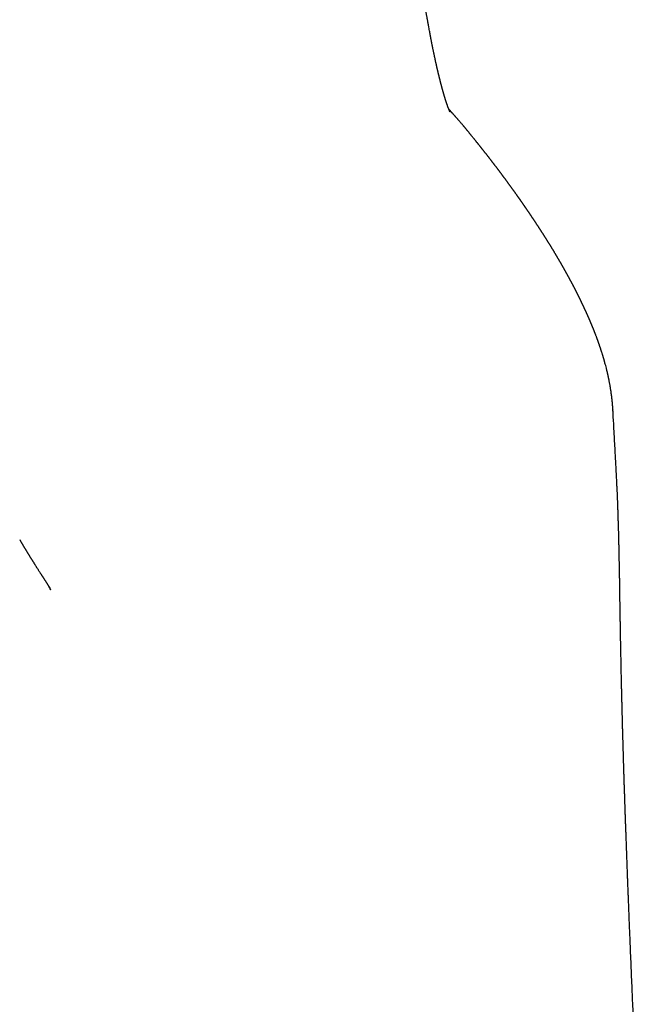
# Model space of a CAD drawing. Header units: millimetres. Extents: x 8 to 599, y 12 to 472.
# Tile 42 of 46: x 328 to 337, y 444 to 458. Entities that reach past the tile are written whole.
import ezdxf

# ---------------------------------------------------------------- set-up
doc = ezdxf.new("R2010")
doc.units = ezdxf.units.MM

msp = doc.modelspace()

# ---------------------------------------------------------------- linework, layer by layer
at = {"color": 7, "linetype": 'Continuous', "lineweight": 30}
for p, q in [((336.543, 452.146), (336.543, 452.145)), ((336.572, 451.611), (336.572, 451.609)), ((328.127, 450.307), (328.131, 450.299)), ((328.556, 449.609), (328.562, 449.596))]:
    msp.add_line(p, q, dxfattribs=at)
for points, knots in [([(334.232, 456.377), (334.232, 456.376), (334.232, 456.376), (334.231, 456.377), (334.231, 456.378), (334.23, 456.38), (334.23, 456.381), (334.229, 456.383), (334.228, 456.385), (334.227, 456.387), (334.226, 456.389), (334.225, 456.391), (334.224, 456.394), (334.223, 456.396), (334.222, 456.399), (334.22, 456.402), (334.219, 456.405), (334.218, 456.409), (334.216, 456.413), (334.214, 456.417), (334.213, 456.421), (334.211, 456.426), (334.209, 456.431), (334.207, 456.436), (334.205, 456.44), (334.203, 456.445), (334.202, 456.45), (334.2, 456.456), (334.197, 456.462), (334.195, 456.468), (334.193, 456.474), (334.191, 456.48), (334.189, 456.486), (334.187, 456.492), (334.185, 456.496), (334.184, 456.501), (334.182, 456.506), (334.18, 456.512), (334.178, 456.517), (334.177, 456.521), (334.176, 456.525), (334.174, 456.529), (334.173, 456.533), (334.172, 456.538), (334.17, 456.542), (334.169, 456.547), (334.168, 456.55), (334.166, 456.554), (334.166, 456.557), (334.165, 456.559), (334.164, 456.562), (334.163, 456.565), (334.162, 456.568), (334.161, 456.572), (334.16, 456.576), (334.158, 456.581), (334.157, 456.586), (334.155, 456.591), (334.153, 456.597), (334.152, 456.602), (334.15, 456.608), (334.148, 456.614), (334.146, 456.623), (334.143, 456.632), (334.14, 456.641), (334.138, 456.65), (334.135, 456.659), (334.133, 456.667), (334.13, 456.676), (334.128, 456.684), (334.125, 456.694), (334.123, 456.703), (334.12, 456.712), (334.118, 456.72), (334.116, 456.727), (334.115, 456.733), (334.113, 456.74), (334.11, 456.749), (334.107, 456.761), (334.104, 456.774), (334.1, 456.788), (334.097, 456.801), (334.093, 456.814), (334.09, 456.829), (334.086, 456.842), (334.083, 456.855), (334.081, 456.865), (334.078, 456.876), (334.076, 456.885), (334.074, 456.895), (334.071, 456.903), (334.069, 456.913), (334.067, 456.922), (334.064, 456.932), (334.062, 456.942), (334.06, 456.953), (334.057, 456.962), (334.055, 456.971), (334.053, 456.979), (334.052, 456.988), (334.049, 456.997), (334.047, 457.007), (334.045, 457.018), (334.042, 457.03), (334.039, 457.042), (334.037, 457.053), (334.035, 457.063), (334.032, 457.073), (334.03, 457.085), (334.026, 457.1), (334.023, 457.117), (334.019, 457.134), (334.015, 457.151), (334.012, 457.168), (334.008, 457.184), (334.005, 457.198), (334.002, 457.213), (333.999, 457.228), (333.996, 457.245), (333.992, 457.261), (333.989, 457.276), (333.987, 457.29), (333.984, 457.302), (333.982, 457.314), (333.98, 457.324), (333.977, 457.335), (333.975, 457.347), (333.973, 457.36), (333.97, 457.374), (333.967, 457.387), (333.965, 457.4), (333.962, 457.413), (333.96, 457.425), (333.958, 457.435), (333.956, 457.444), (333.954, 457.455), (333.952, 457.467), (333.949, 457.481), (333.947, 457.495), (333.943, 457.517), (333.937, 457.544), (333.932, 457.573), (333.928, 457.597), (333.925, 457.614), (333.922, 457.63), (333.919, 457.644), (333.917, 457.657), (333.915, 457.67), (333.912, 457.683), (333.91, 457.698), (333.907, 457.714), (333.904, 457.732), (333.9, 457.75), (333.897, 457.769), (333.894, 457.788), (333.89, 457.811), (333.885, 457.839), (333.88, 457.871), (333.875, 457.902), (333.869, 457.932), (333.864, 457.962), (333.859, 457.996), (333.853, 458.031), (333.847, 458.067), (333.841, 458.103), (333.836, 458.137), (333.831, 458.166), (333.827, 458.191), (333.824, 458.214), (333.82, 458.236), (333.817, 458.257), (333.814, 458.279), (333.811, 458.299), (333.808, 458.319), (333.805, 458.337), (333.802, 458.357), (333.798, 458.38), (333.794, 458.405), (333.79, 458.432), (333.786, 458.463), (333.781, 458.496), (333.776, 458.527), (333.771, 458.557), (333.768, 458.583), (333.764, 458.608), (333.76, 458.632), (333.757, 458.653), (333.755, 458.67), (333.753, 458.685), (333.751, 458.696), (333.749, 458.706), (333.748, 458.715), (333.747, 458.723), (333.745, 458.735), (333.743, 458.749), (333.74, 458.768), (333.737, 458.79), (333.734, 458.814), (333.73, 458.839), (333.725, 458.875), (333.719, 458.92), (333.71, 458.979), (333.702, 459.038), (333.694, 459.098), (333.686, 459.151), (333.68, 459.196), (333.675, 459.235), (333.67, 459.271), (333.665, 459.304), (333.661, 459.334), (333.658, 459.361), (333.654, 459.386), (333.651, 459.409), (333.648, 459.434), (333.644, 459.462), (333.64, 459.494), (333.635, 459.529), (333.63, 459.567), (333.625, 459.605), (333.62, 459.642), (333.615, 459.679), (333.61, 459.718), (333.604, 459.76), (333.599, 459.803), (333.592, 459.85), (333.586, 459.901), (333.579, 459.956), (333.571, 460.014), (333.563, 460.078), (333.554, 460.146), (333.544, 460.218), (333.535, 460.295), (333.524, 460.375), (333.513, 460.46), (333.502, 460.549), (333.49, 460.643), (333.477, 460.74), (333.464, 460.842), (333.45, 460.947), (333.436, 461.056), (333.422, 461.168), (333.407, 461.283), (333.391, 461.402), (333.375, 461.525), (333.359, 461.653), (333.341, 461.786), (333.323, 461.922), (333.305, 462.062), (333.286, 462.207), (333.266, 462.355), (333.253, 462.455), (333.246, 462.506)], [0, 0, 0, 0, 0.0171361, 0.0230812, 0.029026, 0.0349705, 0.0409146, 0.0468584, 0.0527761, 0.0583998, 0.0637038, 0.0682725, 0.0727716, 0.0774897, 0.0826151, 0.0869288, 0.0915005, 0.0963315, 0.1012678, 0.1066873, 0.1119064, 0.1169704, 0.1218878, 0.1266438, 0.131182, 0.1354968, 0.1397215, 0.1443763, 0.1492017, 0.1538283, 0.1582426, 0.1628118, 0.167633, 0.1706984, 0.1738221, 0.1769973, 0.180224, 0.1834723, 0.186503, 0.189264, 0.191298, 0.1935483, 0.1960349, 0.198758, 0.2010633, 0.2033851, 0.2054489, 0.2072461, 0.2088018, 0.2100811, 0.2112085, 0.2125826, 0.2142331, 0.2161234, 0.2182803, 0.2206399, 0.222894, 0.2258609, 0.2285299, 0.230901, 0.2332328, 0.2358213, 0.2399247, 0.2440346, 0.2479127, 0.2515641, 0.255066, 0.258445, 0.2617348, 0.265245, 0.2685778, 0.2721169, 0.2755108, 0.2786376, 0.2809071, 0.2831062, 0.2854811, 0.2880448, 0.2928376, 0.2975626, 0.3018599, 0.3058991, 0.3102078, 0.3148173, 0.3195446, 0.3228143, 0.3260951, 0.3292067, 0.3320586, 0.3346508, 0.3370703, 0.3396644, 0.342469, 0.3451608, 0.3480215, 0.3508783, 0.3534957, 0.3558722, 0.3579718, 0.3600429, 0.362385, 0.3650008, 0.3679521, 0.3710253, 0.3739331, 0.3766703, 0.3792367, 0.3816495, 0.3841043, 0.3879291, 0.3919687, 0.3960709, 0.4000062, 0.4037725, 0.4074297, 0.410445, 0.4136169, 0.4169454, 0.4204305, 0.4240091, 0.4273699, 0.4300438, 0.4325269, 0.4348192, 0.4369207, 0.4390142, 0.4414388, 0.444202, 0.4466108, 0.4492285, 0.4519691, 0.4544483, 0.4566201, 0.4584846, 0.4600462, 0.46204, 0.4642916, 0.4668009, 0.4695559, 0.4724214, 0.478262, 0.4843838, 0.4875652, 0.4905179, 0.4932074, 0.4956336, 0.4977965, 0.4997764, 0.5019481, 0.5043592, 0.5070097, 0.5098996, 0.5129273, 0.5159037, 0.5188245, 0.5216898, 0.5267984, 0.5316857, 0.5363115, 0.5405808, 0.5450173, 0.5497995, 0.5549081, 0.5600278, 0.5650476, 0.5699661, 0.573615, 0.5769599, 0.5800006, 0.5827873, 0.5855654, 0.5883679, 0.5911948, 0.5934972, 0.5958156, 0.5983116, 0.6011353, 0.6042867, 0.6077008, 0.6114311, 0.6154776, 0.6198404, 0.6229246, 0.6261421, 0.6292089, 0.6319784, 0.6344505, 0.6366253, 0.6381254, 0.639442, 0.6405749, 0.6415243, 0.6424592, 0.6436135, 0.6454018, 0.6475476, 0.6500512, 0.6528686, 0.6556938, 0.6584678, 0.6648034, 0.6708541, 0.6776854, 0.6841123, 0.6901345, 0.694426, 0.6984193, 0.7021143, 0.7055112, 0.7086099, 0.7113629, 0.7138281, 0.7161098, 0.7183279, 0.7213899, 0.724569, 0.7280115, 0.7317173, 0.7356867, 0.7390949, 0.742676, 0.7464303, 0.7503577, 0.7545227, 0.7589565, 0.7637329, 0.7688521, 0.7743141, 0.7802413, 0.7865257, 0.7931677, 0.8001675, 0.8075253, 0.8152415, 0.8233164, 0.8317314, 0.8405042, 0.8496354, 0.8591253, 0.8689735, 0.8789936, 0.8893574, 0.9000646, 0.9111147, 0.9227434, 0.9347285, 0.9470701, 0.9597681, 0.9728224, 0.9862331, 1, 1, 1, 1]), ([(336.543, 452.146), (336.543, 452.149), (336.543, 452.156), (336.542, 452.166), (336.541, 452.175), (336.541, 452.183), (336.54, 452.191), (336.54, 452.197), (336.54, 452.202), (336.539, 452.206), (336.539, 452.21), (336.539, 452.215), (336.538, 452.219), (336.538, 452.225), (336.537, 452.232), (336.536, 452.24), (336.536, 452.249), (336.535, 452.257), (336.534, 452.265), (336.533, 452.273), (336.532, 452.281), (336.532, 452.289), (336.531, 452.296), (336.53, 452.302), (336.529, 452.31), (336.528, 452.317), (336.528, 452.325), (336.527, 452.332), (336.526, 452.339), (336.525, 452.345), (336.524, 452.351), (336.523, 452.358), (336.522, 452.365), (336.521, 452.373), (336.52, 452.381), (336.519, 452.39), (336.518, 452.4), (336.516, 452.413), (336.514, 452.427), (336.511, 452.44), (336.509, 452.454), (336.507, 452.469), (336.504, 452.484), (336.502, 452.499), (336.499, 452.513), (336.497, 452.525), (336.495, 452.537), (336.492, 452.549), (336.49, 452.561), (336.488, 452.573), (336.485, 452.586), (336.482, 452.599), (336.48, 452.611), (336.478, 452.621), (336.476, 452.63), (336.474, 452.639), (336.472, 452.647), (336.47, 452.657), (336.467, 452.667), (336.465, 452.677), (336.463, 452.686), (336.46, 452.698), (336.457, 452.71), (336.454, 452.724), (336.445, 452.759), (336.436, 452.792), (336.427, 452.825), (336.424, 452.837), (336.421, 452.849), (336.417, 452.86), (336.414, 452.872), (336.411, 452.882), (336.408, 452.893), (336.405, 452.903), (336.402, 452.913), (336.399, 452.923), (336.395, 452.935), (336.391, 452.947), (336.387, 452.96), (336.383, 452.973), (336.379, 452.986), (336.375, 452.997), (336.372, 453.007), (336.369, 453.017), (336.366, 453.026), (336.363, 453.034), (336.361, 453.041), (336.358, 453.048), (336.356, 453.054), (336.354, 453.061), (336.351, 453.069), (336.348, 453.078), (336.345, 453.086), (336.343, 453.093), (336.34, 453.1), (336.338, 453.107), (336.335, 453.115), (336.332, 453.122), (336.33, 453.128), (336.328, 453.134), (336.326, 453.14), (336.324, 453.146), (336.321, 453.152), (336.319, 453.158), (336.317, 453.165), (336.315, 453.171), (336.313, 453.176), (336.311, 453.182), (336.307, 453.191), (336.304, 453.2), (336.3, 453.208), (336.299, 453.213), (336.297, 453.218), (336.295, 453.223), (336.293, 453.228), (336.291, 453.234), (336.288, 453.24), (336.286, 453.246), (336.284, 453.252), (336.281, 453.258), (336.278, 453.266), (336.275, 453.273), (336.272, 453.282), (336.269, 453.289), (336.266, 453.297), (336.263, 453.304), (336.261, 453.31), (336.259, 453.314), (336.257, 453.318), (336.256, 453.322), (336.254, 453.325), (336.253, 453.329), (336.251, 453.333), (336.249, 453.338), (336.247, 453.344), (336.244, 453.35), (336.242, 453.356), (336.239, 453.362), (336.237, 453.367), (336.235, 453.372), (336.233, 453.377), (336.231, 453.382), (336.229, 453.387), (336.226, 453.392), (336.225, 453.397), (336.223, 453.4), (336.222, 453.403), (336.221, 453.405), (336.22, 453.408), (336.219, 453.411), (336.217, 453.415), (336.214, 453.421), (336.211, 453.428), (336.208, 453.435), (336.205, 453.443), (336.201, 453.451), (336.198, 453.458), (336.195, 453.465), (336.193, 453.471), (336.19, 453.476), (336.188, 453.482), (336.185, 453.487), (336.183, 453.492), (336.181, 453.496), (336.18, 453.499), (336.178, 453.503), (336.177, 453.506), (336.175, 453.51), (336.173, 453.515), (336.171, 453.519), (336.169, 453.525), (336.166, 453.53), (336.163, 453.536), (336.161, 453.542), (336.158, 453.548), (336.155, 453.554), (336.152, 453.56), (336.15, 453.566), (336.147, 453.571), (336.145, 453.577), (336.142, 453.582), (336.14, 453.588), (336.137, 453.593), (336.135, 453.597), (336.133, 453.602), (336.131, 453.607), (336.129, 453.612), (336.126, 453.616), (336.124, 453.621), (336.122, 453.625), (336.12, 453.63), (336.118, 453.635), (336.115, 453.64), (336.113, 453.645), (336.11, 453.65), (336.108, 453.656), (336.105, 453.661), (336.103, 453.666), (336.101, 453.671), (336.098, 453.676), (336.096, 453.681), (336.093, 453.687), (336.09, 453.692), (336.087, 453.698), (336.085, 453.704), (336.081, 453.71), (336.078, 453.717), (336.075, 453.724), (336.071, 453.731), (336.068, 453.738), (336.065, 453.744), (336.062, 453.751), (336.058, 453.757), (336.055, 453.764), (336.052, 453.77), (336.049, 453.776), (336.046, 453.781), (336.044, 453.786), (336.042, 453.791), (336.039, 453.796), (336.037, 453.8), (336.035, 453.805), (336.032, 453.81), (336.029, 453.816), (336.026, 453.822), (336.023, 453.827), (336.021, 453.833), (336.018, 453.837), (336.016, 453.842), (336.013, 453.847), (336.011, 453.852), (336.008, 453.857), (336.006, 453.862), (336.003, 453.866), (336.001, 453.871), (335.999, 453.875), (335.997, 453.879), (335.995, 453.882), (335.994, 453.884), (335.993, 453.887), (335.992, 453.889), (335.99, 453.892), (335.989, 453.895), (335.987, 453.898), (335.985, 453.902), (335.983, 453.906), (335.98, 453.911), (335.978, 453.916), (335.975, 453.921), (335.972, 453.927), (335.969, 453.933), (335.966, 453.938), (335.963, 453.944), (335.959, 453.95), (335.956, 453.957), (335.953, 453.963), (335.95, 453.968), (335.948, 453.972), (335.946, 453.976), (335.943, 453.98), (335.941, 453.984), (335.939, 453.988), (335.937, 453.992), (335.935, 453.997), (335.932, 454.001), (335.93, 454.006), (335.927, 454.011), (335.924, 454.017), (335.921, 454.023), (335.917, 454.029), (335.914, 454.035), (335.91, 454.042), (335.907, 454.047), (335.904, 454.053), (335.902, 454.057), (335.899, 454.062), (335.897, 454.065), (335.896, 454.068), (335.894, 454.071), (335.892, 454.075), (335.89, 454.078), (335.888, 454.083), (335.885, 454.087), (335.882, 454.092), (335.879, 454.098), (335.876, 454.103), (335.873, 454.109), (335.869, 454.116), (335.865, 454.123), (335.861, 454.13), (335.857, 454.137), (335.853, 454.144), (335.85, 454.15), (335.846, 454.157), (335.843, 454.162), (335.839, 454.169), (335.836, 454.175), (335.832, 454.183), (335.828, 454.19), (335.824, 454.196), (335.82, 454.202), (335.817, 454.209), (335.813, 454.215), (335.809, 454.221), (335.806, 454.228), (335.802, 454.235), (335.798, 454.241), (335.795, 454.247), (335.792, 454.252), (335.789, 454.257), (335.786, 454.262), (335.783, 454.267), (335.78, 454.272), (335.777, 454.277), (335.774, 454.282), (335.771, 454.287), (335.768, 454.292), (335.765, 454.297), (335.762, 454.302), (335.759, 454.307), (335.756, 454.313), (335.753, 454.318), (335.749, 454.324), (335.746, 454.33), (335.742, 454.336), (335.738, 454.343), (335.735, 454.349), (335.731, 454.355), (335.727, 454.362), (335.723, 454.368), (335.719, 454.375), (335.714, 454.382), (335.71, 454.39), (335.704, 454.399), (335.699, 454.408), (335.693, 454.417), (335.688, 454.426), (335.683, 454.435), (335.677, 454.444), (335.672, 454.452), (335.667, 454.46), (335.663, 454.467), (335.658, 454.475), (335.653, 454.483), (335.648, 454.491), (335.644, 454.498), (335.64, 454.505), (335.637, 454.51), (335.634, 454.513), (335.632, 454.517), (335.63, 454.521), (335.627, 454.525), (335.625, 454.529), (335.622, 454.533), (335.619, 454.538), (335.616, 454.543), (335.613, 454.548), (335.609, 454.553), (335.606, 454.559), (335.602, 454.565), (335.599, 454.57), (335.595, 454.576), (335.591, 454.582), (335.588, 454.588), (335.584, 454.594), (335.58, 454.6), (335.576, 454.606), (335.573, 454.611), (335.569, 454.617), (335.566, 454.622), (335.562, 454.628), (335.559, 454.633), (335.556, 454.637), (335.554, 454.642), (335.551, 454.646), (335.548, 454.651), (335.544, 454.656), (335.541, 454.661), (335.537, 454.667), (335.533, 454.673), (335.529, 454.68), (335.525, 454.686), (335.521, 454.692), (335.517, 454.699), (335.513, 454.705), (335.509, 454.711), (335.505, 454.717), (335.501, 454.724), (335.496, 454.73), (335.492, 454.736), (335.488, 454.743), (335.484, 454.749), (335.481, 454.754), (335.477, 454.76), (335.473, 454.765), (335.47, 454.77), (335.467, 454.776), (335.463, 454.781), (335.459, 454.787), (335.455, 454.794), (335.45, 454.801), (335.446, 454.807), (335.441, 454.814), (335.437, 454.82), (335.433, 454.827), (335.429, 454.833), (335.424, 454.841), (335.418, 454.849), (335.413, 454.857), (335.407, 454.865), (335.402, 454.873), (335.397, 454.88), (335.392, 454.887), (335.388, 454.894), (335.384, 454.901), (335.38, 454.906), (335.376, 454.911), (335.373, 454.916), (335.37, 454.921), (335.367, 454.926), (335.363, 454.931), (335.358, 454.938), (335.353, 454.945), (335.348, 454.953), (335.343, 454.961), (335.337, 454.969), (335.331, 454.978), (335.325, 454.987), (335.32, 454.995), (335.315, 455.002), (335.311, 455.008), (335.307, 455.014), (335.303, 455.019), (335.299, 455.025), (335.295, 455.03), (335.292, 455.036), (335.288, 455.042), (335.284, 455.047), (335.281, 455.052), (335.278, 455.056), (335.275, 455.06), (335.273, 455.063), (335.271, 455.066), (335.269, 455.069), (335.267, 455.072), (335.265, 455.075), (335.262, 455.079), (335.259, 455.083), (335.256, 455.088), (335.252, 455.093), (335.249, 455.098), (335.245, 455.104), (335.241, 455.109), (335.236, 455.116), (335.232, 455.123), (335.227, 455.13), (335.221, 455.137), (335.216, 455.145), (335.21, 455.153), (335.205, 455.161), (335.199, 455.169), (335.193, 455.177), (335.187, 455.186), (335.181, 455.195), (335.175, 455.203), (335.17, 455.21), (335.165, 455.217), (335.161, 455.222), (335.158, 455.227), (335.154, 455.233), (335.15, 455.238), (335.146, 455.244), (335.141, 455.251), (335.136, 455.258), (335.131, 455.264), (335.126, 455.271), (335.122, 455.277), (335.118, 455.283), (335.113, 455.289), (335.108, 455.296), (335.103, 455.303), (335.098, 455.31), (335.094, 455.315), (335.091, 455.32), (335.088, 455.324), (335.084, 455.328), (335.081, 455.333), (335.077, 455.338), (335.073, 455.344), (335.068, 455.35), (335.064, 455.357), (335.058, 455.364), (335.053, 455.371), (335.048, 455.378), (335.043, 455.385), (335.038, 455.392), (335.032, 455.399), (335.027, 455.407), (335.02, 455.416), (335.014, 455.425), (335.008, 455.433), (335.002, 455.44), (334.997, 455.447), (334.992, 455.454), (334.987, 455.46), (334.983, 455.466), (334.979, 455.472), (334.975, 455.477), (334.972, 455.481), (334.969, 455.486), (334.965, 455.49), (334.962, 455.495), (334.958, 455.5), (334.954, 455.506), (334.948, 455.513), (334.942, 455.521), (334.936, 455.529), (334.93, 455.537), (334.925, 455.544), (334.92, 455.551), (334.914, 455.558), (334.909, 455.565), (334.903, 455.573), (334.896, 455.582), (334.89, 455.591), (334.883, 455.599), (334.877, 455.608), (334.87, 455.616), (334.864, 455.624), (334.858, 455.632), (334.853, 455.638), (334.849, 455.644), (334.846, 455.648), (334.842, 455.653), (334.838, 455.658), (334.835, 455.662), (334.831, 455.667), (334.826, 455.673), (334.821, 455.68), (334.815, 455.688), (334.809, 455.696), (334.802, 455.704), (334.796, 455.712), (334.79, 455.72), (334.784, 455.728), (334.778, 455.736), (334.771, 455.744), (334.765, 455.753), (334.758, 455.762), (334.751, 455.77), (334.744, 455.779), (334.737, 455.788), (334.73, 455.797), (334.723, 455.806), (334.716, 455.815), (334.709, 455.824), (334.702, 455.832), (334.696, 455.84), (334.69, 455.847), (334.685, 455.854), (334.679, 455.861), (334.674, 455.868), (334.668, 455.875), (334.663, 455.882), (334.657, 455.889), (334.653, 455.895), (334.648, 455.901), (334.644, 455.906), (334.639, 455.912), (334.635, 455.917), (334.631, 455.922), (334.627, 455.928), (334.622, 455.933), (334.617, 455.939), (334.612, 455.945), (334.607, 455.951), (334.602, 455.958), (334.597, 455.965), (334.591, 455.971), (334.586, 455.978), (334.58, 455.985), (334.573, 455.993), (334.565, 456.003), (334.556, 456.015), (334.546, 456.027), (334.538, 456.037), (334.531, 456.046), (334.524, 456.054), (334.518, 456.061), (334.512, 456.069), (334.505, 456.077), (334.498, 456.086), (334.49, 456.096), (334.483, 456.105), (334.476, 456.113), (334.469, 456.122), (334.462, 456.13), (334.456, 456.137), (334.45, 456.144), (334.445, 456.151), (334.44, 456.157), (334.434, 456.164), (334.428, 456.171), (334.421, 456.179), (334.413, 456.19), (334.402, 456.202), (334.391, 456.215), (334.381, 456.227), (334.372, 456.238), (334.363, 456.248), (334.354, 456.259), (334.345, 456.269), (334.336, 456.279), (334.328, 456.288), (334.321, 456.295), (334.316, 456.301), (334.311, 456.307), (334.306, 456.313), (334.301, 456.318), (334.297, 456.323), (334.292, 456.328), (334.287, 456.333), (334.282, 456.339), (334.277, 456.345), (334.272, 456.351), (334.266, 456.356), (334.261, 456.362), (334.256, 456.367), (334.252, 456.372), (334.247, 456.378), (334.237, 456.389), (334.227, 456.399), (334.22, 456.407), (334.218, 456.409), (334.217, 456.409)], [0, 0, 0, 0, 0.001218, 0.002413, 0.003507, 0.004499, 0.00539, 0.006179, 0.006728, 0.00722, 0.007713, 0.008222, 0.008747, 0.009288, 0.010294, 0.011351, 0.012454, 0.013521, 0.014523, 0.01546, 0.016498, 0.017447, 0.018349, 0.019214, 0.020043, 0.021075, 0.022102, 0.023142, 0.023944, 0.024754, 0.025574, 0.026469, 0.027459, 0.028525, 0.029683, 0.030883, 0.032065, 0.034133, 0.03614, 0.038071, 0.039926, 0.042191, 0.04444, 0.046689, 0.048938, 0.050706, 0.052473, 0.054272, 0.056148, 0.0581, 0.060112, 0.062126, 0.064135, 0.065654, 0.067091, 0.068446, 0.069719, 0.071323, 0.072925, 0.074526, 0.076126, 0.077759, 0.079991, 0.082324, 0.084679, 0.097298, 0.099401, 0.101504, 0.103607, 0.105698, 0.107715, 0.109647, 0.111422, 0.113233, 0.115081, 0.116967, 0.11892, 0.121236, 0.12366, 0.126164, 0.128681, 0.130667, 0.132657, 0.134582, 0.136402, 0.137784, 0.139099, 0.14036, 0.141616, 0.142872, 0.144517, 0.146182, 0.147898, 0.149242, 0.150617, 0.152026, 0.153525, 0.155129, 0.156236, 0.157387, 0.158584, 0.159826, 0.161078, 0.162267, 0.163608, 0.164855, 0.166008, 0.167067, 0.168032, 0.171604, 0.172556, 0.173503, 0.17446, 0.175494, 0.176612, 0.177815, 0.179026, 0.180313, 0.18167, 0.183013, 0.184314, 0.186171, 0.187934, 0.189603, 0.191179, 0.192692, 0.194151, 0.194945, 0.195722, 0.196482, 0.19723, 0.198033, 0.19891, 0.200042, 0.201278, 0.202619, 0.204064, 0.205293, 0.206499, 0.207639, 0.208713, 0.209721, 0.210941, 0.212048, 0.213042, 0.2137, 0.214298, 0.214884, 0.21549, 0.216113, 0.216755, 0.218341, 0.220029, 0.221624, 0.223314, 0.225104, 0.226995, 0.22831, 0.229671, 0.231048, 0.232336, 0.233523, 0.23461, 0.235543, 0.236387, 0.237151, 0.23796, 0.23885, 0.239883, 0.241008, 0.242224, 0.243532, 0.244931, 0.246422, 0.247887, 0.249311, 0.250685, 0.252007, 0.253278, 0.254637, 0.255933, 0.257165, 0.258334, 0.25944, 0.260522, 0.261658, 0.262849, 0.263861, 0.264909, 0.265994, 0.267117, 0.268276, 0.269436, 0.270542, 0.271975, 0.273306, 0.274534, 0.27566, 0.276875, 0.278086, 0.279344, 0.280647, 0.281997, 0.283393, 0.284835, 0.286324, 0.287887, 0.289531, 0.291256, 0.293063, 0.29454, 0.296067, 0.297645, 0.299251, 0.300791, 0.302255, 0.303517, 0.304715, 0.305851, 0.306923, 0.307948, 0.309015, 0.310346, 0.311756, 0.313246, 0.314816, 0.315907, 0.317033, 0.318194, 0.31939, 0.320613, 0.321785, 0.323084, 0.324294, 0.325413, 0.326443, 0.327247, 0.327986, 0.32866, 0.329269, 0.329818, 0.330395, 0.331159, 0.332012, 0.332955, 0.333988, 0.335134, 0.336374, 0.337707, 0.339134, 0.340597, 0.34201, 0.343372, 0.344999, 0.346546, 0.348014, 0.349402, 0.350437, 0.351423, 0.352373, 0.353383, 0.354351, 0.355381, 0.356473, 0.357627, 0.358843, 0.360122, 0.361463, 0.362833, 0.364579, 0.366226, 0.367776, 0.369227, 0.37058, 0.371835, 0.372753, 0.373609, 0.374406, 0.375195, 0.376024, 0.376891, 0.378038, 0.379246, 0.380515, 0.381846, 0.383238, 0.384691, 0.386195, 0.388202, 0.390111, 0.391921, 0.393633, 0.395247, 0.396763, 0.398241, 0.399806, 0.401544, 0.403384, 0.405324, 0.406874, 0.408483, 0.410091, 0.41164, 0.41313, 0.414992, 0.416754, 0.418414, 0.419812, 0.421129, 0.422406, 0.423674, 0.424931, 0.426179, 0.427528, 0.428866, 0.430192, 0.431507, 0.432809, 0.434101, 0.435452, 0.436778, 0.438189, 0.439685, 0.441265, 0.442929, 0.444678, 0.446244, 0.447873, 0.449563, 0.451315, 0.45313, 0.455004, 0.45687, 0.459368, 0.461788, 0.464131, 0.466395, 0.468753, 0.47102, 0.473196, 0.475281, 0.477276, 0.47919, 0.481363, 0.483444, 0.485436, 0.487336, 0.488381, 0.489397, 0.490383, 0.491341, 0.492352, 0.493461, 0.49467, 0.495865, 0.497143, 0.498505, 0.49995, 0.501478, 0.503089, 0.504534, 0.506039, 0.507605, 0.509232, 0.510906, 0.512499, 0.51402, 0.515471, 0.516851, 0.518402, 0.519852, 0.521202, 0.522451, 0.5236, 0.524649, 0.525981, 0.527384, 0.528862, 0.530414, 0.532042, 0.533744, 0.535497, 0.537275, 0.538911, 0.540567, 0.542246, 0.543945, 0.545666, 0.547408, 0.549128, 0.55078, 0.55244, 0.554026, 0.555539, 0.556978, 0.558344, 0.559636, 0.561205, 0.562881, 0.564662, 0.566551, 0.568546, 0.570188, 0.571897, 0.573671, 0.57551, 0.57741, 0.579788, 0.582083, 0.584293, 0.586419, 0.588462, 0.590386, 0.59223, 0.593992, 0.595673, 0.59696, 0.598224, 0.599539, 0.60091, 0.602338, 0.604292, 0.606343, 0.60849, 0.610668, 0.612938, 0.615299, 0.61775, 0.620293, 0.622006, 0.623703, 0.625335, 0.626904, 0.628409, 0.629851, 0.631497, 0.633051, 0.634513, 0.635884, 0.637163, 0.638104, 0.638989, 0.639816, 0.640587, 0.641305, 0.642262, 0.643316, 0.644468, 0.645717, 0.647062, 0.648479, 0.649989, 0.651593, 0.65329, 0.655119, 0.657046, 0.65907, 0.661189, 0.6633, 0.665345, 0.667324, 0.669817, 0.672198, 0.674467, 0.676624, 0.678669, 0.680197, 0.681656, 0.683046, 0.684367, 0.685674, 0.687371, 0.689138, 0.690977, 0.692885, 0.694435, 0.696028, 0.697664, 0.699294, 0.701269, 0.703133, 0.704887, 0.706529, 0.707742, 0.708886, 0.710011, 0.711212, 0.712744, 0.714387, 0.716142, 0.718009, 0.719986, 0.722076, 0.723951, 0.725907, 0.727946, 0.730062, 0.732155, 0.734799, 0.73733, 0.73975, 0.741816, 0.743792, 0.74568, 0.747478, 0.749187, 0.750807, 0.752125, 0.753377, 0.754604, 0.755885, 0.757223, 0.758617, 0.760066, 0.762152, 0.764343, 0.766641, 0.769045, 0.770856, 0.772723, 0.774646, 0.776625, 0.778606, 0.781115, 0.783529, 0.785847, 0.788224, 0.79049, 0.792647, 0.794694, 0.79663, 0.797946, 0.799206, 0.800428, 0.801695, 0.803018, 0.804398, 0.805834, 0.8079, 0.810072, 0.81235, 0.814735, 0.816841, 0.819024, 0.821284, 0.823612, 0.825912, 0.828158, 0.830734, 0.833233, 0.835655, 0.838001, 0.840693, 0.843277, 0.845752, 0.848124, 0.850487, 0.852879, 0.854758, 0.856654, 0.858566, 0.860495, 0.86244, 0.864343, 0.866175, 0.867793, 0.869352, 0.870852, 0.872294, 0.873676, 0.875034, 0.876468, 0.877983, 0.87958, 0.881258, 0.883017, 0.884858, 0.886668, 0.888549, 0.890475, 0.89243, 0.894414, 0.897629, 0.900919, 0.904281, 0.907717, 0.909914, 0.912141, 0.914396, 0.916669, 0.918892, 0.92164, 0.924288, 0.926837, 0.929287, 0.931638, 0.93389, 0.936043, 0.937757, 0.939407, 0.941052, 0.942711, 0.944384, 0.946071, 0.94875, 0.951487, 0.954326, 0.956522, 0.958755, 0.960917, 0.962991, 0.965074, 0.967135, 0.969196, 0.970494, 0.971737, 0.972926, 0.974058, 0.975135, 0.976213, 0.977329, 0.978545, 0.97986, 0.981274, 0.982787, 0.984125, 0.985527, 0.986947, 0.98837, 0.989795, 0.991223, 0.997994, 0.999416, 1, 1, 1, 1]), ([(336.573, 451.609), (336.571, 451.639), (336.566, 451.736), (336.557, 451.898), (336.549, 452.048), (336.544, 452.13), (336.543, 452.146)], [0, 0, 0, 0, 0.166053, 0.543911, 0.906587, 1, 1, 1, 1]), ([(336.619, 450.595), (336.619, 450.601), (336.619, 450.613), (336.618, 450.633), (336.617, 450.656), (336.617, 450.681), (336.616, 450.707), (336.615, 450.732), (336.614, 450.761), (336.613, 450.794), (336.611, 450.831), (336.61, 450.873), (336.608, 450.921), (336.606, 450.972), (336.603, 451.027), (336.6, 451.085), (336.598, 451.145), (336.594, 451.212), (336.59, 451.286), (336.586, 451.365), (336.582, 451.446), (336.577, 451.528), (336.574, 451.583), (336.573, 451.611)], [0, 0, 0, 0, 0.066925, 0.13381, 0.200665, 0.267561, 0.312186, 0.356622, 0.400667, 0.444162, 0.487008, 0.529177, 0.570729, 0.611739, 0.652226, 0.692178, 0.731569, 0.770385, 0.81646, 0.862307, 0.908132, 0.954023, 1, 1, 1, 1]), ([(337.031, 439.425), (337.027, 439.496), (337.02, 439.635), (337.01, 439.84), (337, 440.039), (336.99, 440.232), (336.98, 440.42), (336.971, 440.603), (336.962, 440.781), (336.954, 440.947), (336.946, 441.102), (336.939, 441.246), (336.932, 441.385), (336.926, 441.517), (336.92, 441.644), (336.914, 441.764), (336.909, 441.874), (336.904, 441.974), (336.9, 442.063), (336.896, 442.147), (336.893, 442.225), (336.889, 442.296), (336.886, 442.361), (336.884, 442.419), (336.881, 442.471), (336.879, 442.517), (336.877, 442.556), (336.876, 442.588), (336.875, 442.616), (336.873, 442.64), (336.872, 442.663), (336.871, 442.683), (336.871, 442.703), (336.87, 442.725), (336.868, 442.753), (336.867, 442.79), (336.865, 442.835), (336.862, 442.886), (336.859, 442.964), (336.854, 443.069), (336.848, 443.203), (336.842, 443.344), (336.835, 443.492), (336.829, 443.648), (336.821, 443.81), (336.814, 443.976), (336.807, 444.145), (336.8, 444.316), (336.793, 444.49), (336.787, 444.633), (336.782, 444.745), (336.779, 444.822), (336.776, 444.896), (336.773, 444.964), (336.771, 445.022), (336.769, 445.072), (336.768, 445.113), (336.766, 445.15), (336.765, 445.182), (336.764, 445.208), (336.763, 445.231), (336.762, 445.253), (336.761, 445.279), (336.76, 445.31), (336.758, 445.346), (336.757, 445.391), (336.755, 445.444), (336.752, 445.506), (336.75, 445.571), (336.747, 445.654), (336.743, 445.748), (336.739, 445.853), (336.736, 445.949), (336.733, 446.037), (336.73, 446.111), (336.728, 446.173), (336.726, 446.227), (336.724, 446.279), (336.722, 446.33), (336.721, 446.374), (336.719, 446.411), (336.718, 446.442), (336.717, 446.471), (336.716, 446.496), (336.716, 446.516), (336.715, 446.534), (336.714, 446.558), (336.713, 446.589), (336.712, 446.629), (336.71, 446.677), (336.709, 446.727), (336.707, 446.78), (336.705, 446.832), (336.703, 446.887), (336.702, 446.942), (336.699, 447.011), (336.697, 447.094), (336.694, 447.193), (336.691, 447.291), (336.688, 447.386), (336.686, 447.474), (336.683, 447.554), (336.681, 447.627), (336.68, 447.693), (336.678, 447.75), (336.677, 447.799), (336.675, 447.844), (336.674, 447.885), (336.674, 447.921), (336.673, 447.954), (336.672, 447.977), (336.672, 447.992), (336.672, 448), (336.671, 448.008), (336.671, 448.016), (336.671, 448.024), (336.671, 448.035), (336.67, 448.049), (336.669, 448.099), (336.668, 448.164), (336.666, 448.243), (336.664, 448.306), (336.663, 448.37), (336.662, 448.435), (336.66, 448.504), (336.659, 448.575), (336.658, 448.632), (336.657, 448.675), (336.656, 448.703), (336.656, 448.731), (336.655, 448.759), (336.655, 448.786), (336.654, 448.812), (336.654, 448.836), (336.653, 448.858), (336.653, 448.877), (336.653, 448.891), (336.653, 448.902), (336.652, 448.91), (336.652, 448.918), (336.652, 448.928), (336.652, 448.94), (336.652, 448.956), (336.651, 448.975), (336.651, 448.997), (336.65, 449.021), (336.65, 449.047), (336.65, 449.073), (336.649, 449.099), (336.649, 449.125), (336.648, 449.15), (336.648, 449.19), (336.647, 449.244), (336.646, 449.307), (336.645, 449.364), (336.644, 449.413), (336.643, 449.454), (336.643, 449.487), (336.643, 449.507), (336.642, 449.521), (336.642, 449.528), (336.642, 449.536), (336.642, 449.544), (336.642, 449.553), (336.642, 449.564), (336.642, 449.577), (336.641, 449.59), (336.641, 449.605), (336.641, 449.619), (336.641, 449.637), (336.64, 449.661), (336.64, 449.687), (336.639, 449.709), (336.639, 449.728), (336.639, 449.745), (336.639, 449.762), (336.638, 449.779), (336.638, 449.796), (336.638, 449.812), (336.637, 449.827), (336.637, 449.841), (336.637, 449.856), (336.637, 449.872), (336.636, 449.889), (336.636, 449.908), (336.636, 449.929), (336.635, 449.951), (336.635, 449.976), (336.634, 450), (336.634, 450.021), (336.634, 450.039), (336.633, 450.056), (336.633, 450.071), (336.633, 450.084), (336.632, 450.095), (336.632, 450.107), (336.632, 450.12), (336.632, 450.136), (336.631, 450.156), (336.631, 450.18), (336.63, 450.207), (336.629, 450.239), (336.629, 450.269), (336.628, 450.294), (336.627, 450.312), (336.627, 450.332), (336.626, 450.353), (336.626, 450.37), (336.626, 450.386), (336.625, 450.398), (336.625, 450.412), (336.625, 450.424), (336.624, 450.437), (336.624, 450.453), (336.623, 450.471), (336.623, 450.493), (336.622, 450.516), (336.621, 450.541), (336.62, 450.567), (336.619, 450.594), (336.619, 450.613), (336.619, 450.622)], [0, 0, 0, 0, 0.012835, 0.025259, 0.037323, 0.04906, 0.060481, 0.071587, 0.082368, 0.092807, 0.101872, 0.110626, 0.119051, 0.127127, 0.134836, 0.142158, 0.149077, 0.154887, 0.160352, 0.165462, 0.170207, 0.174579, 0.178503, 0.182052, 0.185222, 0.188008, 0.1904, 0.192402, 0.194033, 0.195508, 0.196883, 0.198156, 0.199327, 0.200468, 0.202292, 0.204599, 0.207394, 0.210649, 0.214064, 0.221998, 0.230369, 0.239182, 0.248444, 0.258364, 0.26869, 0.279253, 0.290044, 0.301062, 0.312304, 0.323766, 0.32896, 0.334136, 0.338983, 0.343456, 0.347554, 0.35051, 0.353233, 0.355723, 0.357936, 0.359783, 0.36105, 0.362472, 0.364256, 0.366403, 0.368912, 0.371785, 0.375638, 0.379997, 0.384729, 0.389339, 0.397289, 0.404682, 0.411515, 0.417787, 0.4235, 0.427596, 0.431479, 0.435309, 0.439088, 0.442814, 0.445201, 0.447566, 0.449858, 0.451761, 0.453222, 0.454484, 0.456035, 0.458661, 0.461857, 0.465625, 0.469962, 0.473841, 0.478085, 0.482575, 0.486993, 0.491321, 0.499561, 0.507457, 0.516185, 0.524462, 0.532292, 0.539685, 0.546647, 0.553187, 0.559316, 0.564624, 0.569487, 0.573904, 0.577877, 0.581404, 0.584487, 0.585407, 0.586278, 0.587101, 0.587876, 0.588689, 0.589872, 0.591455, 0.593408, 0.606264, 0.613826, 0.62147, 0.629353, 0.63772, 0.646576, 0.655919, 0.66575, 0.669468, 0.673252, 0.677101, 0.681012, 0.684745, 0.688135, 0.691694, 0.694778, 0.69739, 0.699528, 0.700899, 0.701979, 0.703159, 0.704628, 0.706384, 0.709121, 0.712352, 0.716078, 0.720183, 0.724628, 0.729047, 0.733417, 0.737737, 0.742008, 0.74623, 0.757585, 0.768565, 0.776761, 0.78466, 0.79208, 0.796712, 0.801134, 0.802481, 0.803806, 0.805112, 0.80643, 0.808022, 0.810069, 0.812485, 0.81522, 0.817923, 0.820524, 0.823025, 0.82852, 0.833454, 0.837385, 0.84087, 0.843908, 0.846504, 0.849587, 0.852556, 0.855409, 0.858147, 0.86077, 0.863405, 0.866415, 0.869525, 0.872978, 0.876817, 0.881045, 0.885661, 0.890665, 0.893913, 0.897297, 0.900473, 0.903267, 0.905679, 0.907709, 0.909357, 0.912101, 0.915143, 0.918484, 0.923428, 0.928906, 0.934868, 0.941295, 0.944325, 0.94745, 0.950667, 0.953978, 0.957245, 0.959072, 0.960629, 0.961984, 0.963534, 0.965349, 0.967431, 0.970642, 0.974339, 0.978524, 0.983199, 0.988364, 0.99402, 1, 1, 1, 1]), ([(328.13, 450.299), (328.132, 450.296), (328.136, 450.289), (328.141, 450.28), (328.146, 450.272), (328.15, 450.264), (328.155, 450.257), (328.158, 450.251), (328.162, 450.245), (328.165, 450.24), (328.169, 450.234), (328.172, 450.228), (328.176, 450.222), (328.179, 450.216), (328.183, 450.21), (328.186, 450.204), (328.19, 450.198), (328.194, 450.192), (328.197, 450.186), (328.201, 450.18), (328.205, 450.174), (328.208, 450.169), (328.211, 450.164), (328.213, 450.16), (328.216, 450.156), (328.218, 450.152), (328.221, 450.147), (328.224, 450.142), (328.228, 450.136), (328.232, 450.129), (328.236, 450.122), (328.24, 450.116), (328.244, 450.109), (328.249, 450.102), (328.253, 450.095), (328.257, 450.088), (328.261, 450.082), (328.265, 450.075), (328.27, 450.067), (328.275, 450.059), (328.281, 450.049), (328.287, 450.04), (328.292, 450.031), (328.297, 450.023), (328.302, 450.016), (328.306, 450.01), (328.309, 450.004), (328.313, 449.999), (328.317, 449.993), (328.321, 449.986), (328.325, 449.98), (328.329, 449.972), (328.334, 449.965), (328.338, 449.958), (328.343, 449.951), (328.347, 449.944), (328.352, 449.936), (328.358, 449.927), (328.364, 449.918), (328.371, 449.907), (328.378, 449.895), (328.387, 449.882), (328.395, 449.869), (328.403, 449.856), (328.411, 449.843), (328.419, 449.831), (328.426, 449.821), (328.432, 449.811), (328.437, 449.803), (328.441, 449.796), (328.445, 449.791), (328.448, 449.786), (328.452, 449.78), (328.456, 449.774), (328.46, 449.767), (328.465, 449.76), (328.47, 449.752), (328.475, 449.745), (328.48, 449.737), (328.485, 449.729), (328.49, 449.721), (328.493, 449.715), (328.497, 449.71), (328.5, 449.705), (328.503, 449.701), (328.505, 449.697), (328.508, 449.692), (328.511, 449.688), (328.513, 449.684), (328.516, 449.68), (328.518, 449.677), (328.52, 449.674), (328.522, 449.671), (328.523, 449.668), (328.524, 449.666), (328.525, 449.665), (328.526, 449.663), (328.527, 449.662), (328.528, 449.661), (328.528, 449.66), (328.529, 449.658), (328.53, 449.657), (328.531, 449.655), (328.533, 449.653), (328.534, 449.651), (328.535, 449.649), (328.536, 449.648), (328.539, 449.644), (328.541, 449.64), (328.544, 449.635), (328.546, 449.632), (328.547, 449.63), (328.549, 449.627), (328.55, 449.625), (328.551, 449.624), (328.551, 449.623), (328.552, 449.622), (328.552, 449.621), (328.553, 449.621), (328.553, 449.62), (328.553, 449.62), (328.553, 449.62), (328.553, 449.62), (328.553, 449.62), (328.553, 449.62), (328.553, 449.62), (328.552, 449.621), (328.552, 449.622), (328.551, 449.623), (328.55, 449.625), (328.549, 449.627), (328.548, 449.629), (328.547, 449.631), (328.546, 449.632), (328.546, 449.632)], [0, 0, 0, 0, 0.0092534, 0.0179405, 0.0260613, 0.0336157, 0.0406039, 0.0470257, 0.0525619, 0.0579174, 0.0636029, 0.0696247, 0.0759829, 0.0815382, 0.0873272, 0.0933497, 0.0996058, 0.1059483, 0.1119106, 0.1184055, 0.1243247, 0.1296682, 0.1344358, 0.1382027, 0.1423184, 0.1468318, 0.151743, 0.157052, 0.1627587, 0.1699923, 0.1772896, 0.1842938, 0.1910047, 0.1986116, 0.205803, 0.2127607, 0.2198763, 0.227163, 0.2346208, 0.24436, 0.2543764, 0.2642943, 0.2736543, 0.2824554, 0.2906975, 0.2967812, 0.3026624, 0.3088768, 0.3154754, 0.3224585, 0.3298258, 0.3375776, 0.345698, 0.3537721, 0.3616156, 0.3692284, 0.3766105, 0.387745, 0.3983951, 0.4088914, 0.4238583, 0.4385906, 0.4533717, 0.4682988, 0.4833719, 0.4983535, 0.5110338, 0.5232278, 0.5349356, 0.5416127, 0.548502, 0.5558308, 0.563599, 0.5729599, 0.5828883, 0.5933842, 0.6044476, 0.6160785, 0.6282769, 0.6410428, 0.6543763, 0.6624627, 0.6704656, 0.678107, 0.6853868, 0.6923051, 0.6988618, 0.7061252, 0.7128863, 0.7191453, 0.724902, 0.7304038, 0.7353524, 0.7397478, 0.74359, 0.7468791, 0.7488191, 0.7510705, 0.7537017, 0.7567128, 0.7601038, 0.7638746, 0.7680254, 0.772556, 0.7772681, 0.7819546, 0.7866154, 0.7912505, 0.8127563, 0.8223833, 0.8323601, 0.8428022, 0.8537094, 0.865082, 0.8716139, 0.8777998, 0.8835447, 0.8888486, 0.8937115, 0.898143, 0.9024599, 0.9080108, 0.9136252, 0.919303, 0.9252564, 0.9318765, 0.9391721, 0.9471431, 0.9564951, 0.9659841, 0.9755879, 0.9851461, 0.9942695, 1, 1, 1, 1]), ([(328.537, 449.646), (328.537, 449.645), (328.538, 449.644), (328.539, 449.642), (328.541, 449.639), (328.542, 449.635), (328.544, 449.631), (328.547, 449.627), (328.549, 449.622), (328.552, 449.616), (328.555, 449.61), (328.558, 449.604), (328.56, 449.599), (328.562, 449.596), (328.562, 449.596)], [0, 0, 0, 0, 0.042622, 0.094798, 0.156191, 0.226801, 0.306627, 0.39567, 0.49393, 0.601406, 0.715935, 0.839355, 0.971665, 1, 1, 1, 1])]:
    msp.add_open_spline(points, degree=3, knots=knots, dxfattribs=at)

doc.saveas('drawing.dxf')
